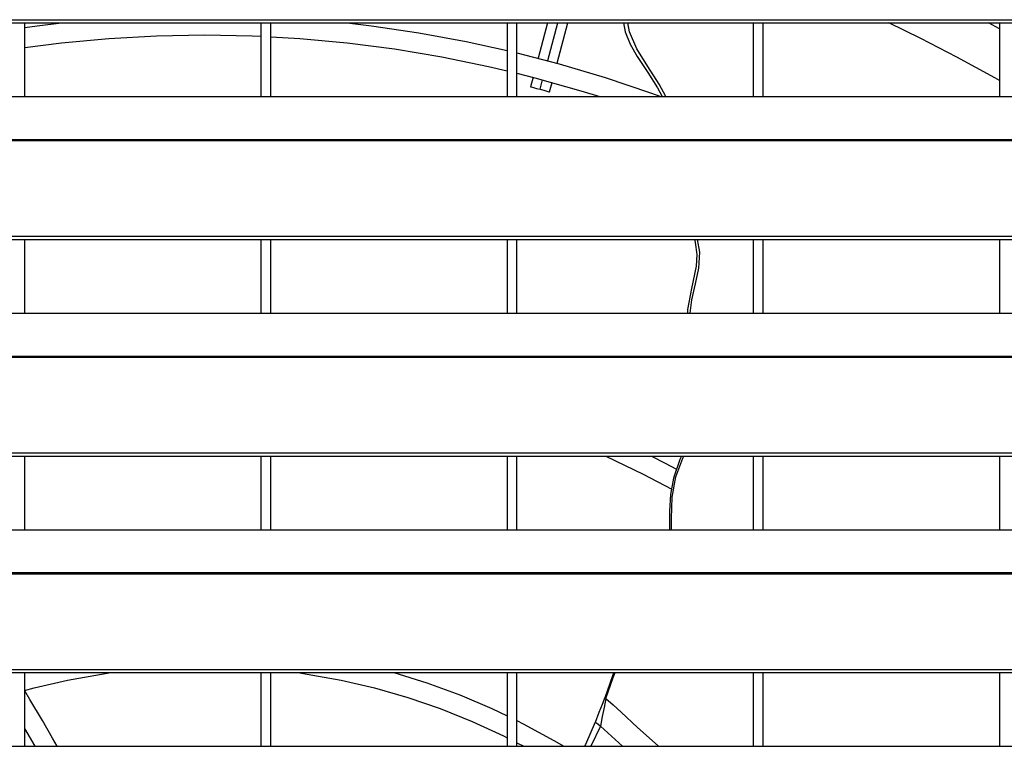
# Model space of a CAD drawing. Header units: millimetres. Extents: x 0 to 39025, y -31299 to 8400.
# Tile 31 of 256: x 6990 to 7190, y -24489 to -24342. Entities that reach past the tile are written whole.
import ezdxf

# ---------------------------------------------------------------- set-up
doc = ezdxf.new("R2010")
doc.units = ezdxf.units.MM

# ---------------------------------------------------------------- blocks, each defined once
blk = doc.blocks.new('*U55')
at = {"lineweight": 25}
for points in [[(7.21, 944.85), (7.21, 944.85), (1142.79, 944.85), (1142.79, 944.85)], [(7.21, 944.2), (7.21, 944.2), (1142.79, 944.2), (1142.79, 944.2)], [(387, 929.23), (387, 929.23), (387, 944.2), (387, 944.2)], [(435, 944.2), (435, 944.2), (435, 929.23), (435, 929.23)], [(437, 929.23), (437, 929.23), (437, 944.2), (437, 944.2)], [(485, 944.2), (485, 944.2), (485, 929.23), (485, 929.23)], [(487, 929.23), (487, 929.23), (487, 944.2), (487, 944.2)], [(493.22, 944.2), (493.22, 944.2), (491.31, 937.05), (491.31, 937.05)], [(493.25, 936.54), (493.25, 936.54), (495.29, 944.2), (495.29, 944.2)], [(495.18, 936.01), (495.18, 936.01), (497.36, 944.2), (497.36, 944.2)], [(534.99, 944.2), (534.99, 944.2), (534.99, 929.23), (534.99, 929.23)], [(537, 929.23), (537, 929.23), (537, 944.2), (537, 944.2)], [(585, 943), (585, 943), (582.8, 944.2), (582.8, 944.2)], [(585, 944.2), (585, 944.2), (585, 929.23), (585, 929.23)], [(490.28, 933.17), (490.28, 933.17), (489.76, 931.23), (489.76, 931.23)], [(491.69, 930.71), (491.69, 930.71), (492.22, 932.65), (492.22, 932.65)], [(493.63, 930.19), (493.63, 930.19), (494.14, 932.12), (494.14, 932.12)], [(247, 929.23), (247, 929.23), (818, 929.23), (818, 929.23)], [(16.21, 920.52), (16.21, 920.52), (1133.33, 920.52), (1133.33, 920.52)], [(16.21, 920.3), (16.21, 920.3), (1133.33, 920.3), (1133.33, 920.3)], [(7.21, 900.87), (7.21, 900.87), (1142.79, 900.87), (1142.79, 900.87)], [(7.21, 900.22), (7.21, 900.22), (1142.79, 900.22), (1142.79, 900.22)], [(387, 885.26), (387, 885.26), (387, 900.22), (387, 900.22)], [(435, 900.22), (435, 900.22), (435, 885.26), (435, 885.26)], [(437, 885.26), (437, 885.26), (437, 900.22), (437, 900.22)], [(485, 900.22), (485, 900.22), (485, 885.26), (485, 885.26)], [(487, 885.26), (487, 885.26), (487, 900.22), (487, 900.22)], [(534.99, 900.22), (534.99, 900.22), (534.99, 885.26), (534.99, 885.26)], [(537, 885.26), (537, 885.26), (537, 900.22), (537, 900.22)], [(585, 900.22), (585, 900.22), (585, 885.26), (585, 885.26)], [(247, 885.26), (247, 885.26), (818, 885.26), (818, 885.26)], [(16.21, 876.55), (16.21, 876.55), (1133.33, 876.55), (1133.33, 876.55)], [(16.21, 876.33), (16.21, 876.33), (1133.33, 876.33), (1133.33, 876.33)], [(7.21, 856.9), (7.21, 856.9), (1142.79, 856.9), (1142.79, 856.9)], [(7.21, 856.24), (7.21, 856.24), (1142.79, 856.24), (1142.79, 856.24)], [(387, 841.29), (387, 841.29), (387, 856.24), (387, 856.24)], [(435, 856.24), (435, 856.24), (435, 841.29), (435, 841.29)], [(437, 841.29), (437, 841.29), (437, 856.24), (437, 856.24)], [(485, 856.24), (485, 856.24), (485, 841.29), (485, 841.29)], [(487, 841.29), (487, 841.29), (487, 856.24), (487, 856.24)], [(534.99, 856.24), (534.99, 856.24), (534.99, 841.29), (534.99, 841.29)], [(537, 841.29), (537, 841.29), (537, 856.24), (537, 856.24)], [(585, 856.24), (585, 856.24), (585, 841.29), (585, 841.29)], [(247, 841.29), (247, 841.29), (818, 841.29), (818, 841.29)], [(16.21, 832.57), (16.21, 832.57), (1133.33, 832.57), (1133.33, 832.57)], [(16.21, 832.35), (16.21, 832.35), (1133.33, 832.35), (1133.33, 832.35)], [(7.21, 812.93), (7.21, 812.93), (1142.79, 812.93), (1142.79, 812.93)], [(7.21, 812.27), (7.21, 812.27), (1142.79, 812.27), (1142.79, 812.27)], [(387, 797.31), (387, 797.31), (387, 812.27), (387, 812.27)], [(435, 812.27), (435, 812.27), (435, 797.31), (435, 797.31)], [(437, 797.31), (437, 797.31), (437, 812.27), (437, 812.27)], [(485, 812.27), (485, 812.27), (485, 797.31), (485, 797.31)], [(487, 797.31), (487, 797.31), (487, 812.27), (487, 812.27)], [(534.99, 812.27), (534.99, 812.27), (534.99, 797.31), (534.99, 797.31)], [(537, 797.31), (537, 797.31), (537, 812.27), (537, 812.27)], [(585, 812.27), (585, 812.27), (585, 797.31), (585, 797.31)], [(389.11, 797.31), (389.11, 797.31), (387, 800.91), (387, 800.91)], [(503.96, 801.38), (503.96, 801.38), (502.03, 797.31), (502.03, 797.31)], [(503.96, 801.38), (503.96, 801.38), (508.42, 797.31), (508.42, 797.31)], [(247, 797.31), (247, 797.31), (818, 797.31), (818, 797.31)], [(487, 798.04), (487, 798.04), (488.37, 797.31), (488.37, 797.31)]]:
    blk.add_open_spline(points, degree=3, dxfattribs=at)
for points, knots in [([(387, 943.27), (387, 943.27), (389.53, 943.61), (389.53, 943.61), (389.53, 943.61), (394.48, 944.2), (394.48, 944.2)], [0, 0, 0, 0, 1, 1, 1, 2, 2, 2, 2]), ([(452.52, 944.2), (452.52, 944.2), (457.47, 943.61), (457.47, 943.61), (457.47, 943.61), (467.1, 942.19), (467.1, 942.19), (467.1, 942.19), (476.67, 940.44), (476.67, 940.44), (476.67, 940.44), (485, 938.62), (485, 938.62)], [0, 0, 0, 0, 1, 1, 1, 2, 2, 2, 3, 3, 3, 4, 4, 4, 4]), ([(508.63, 944.2), (508.63, 944.2), (509, 942.37), (509, 942.37), (509, 942.37), (510.01, 939.88), (510.01, 939.88), (510.01, 939.88), (511.45, 937.39), (511.45, 937.39), (511.45, 937.39), (513.59, 934.15), (513.59, 934.15), (513.59, 934.15), (515.58, 931.03), (515.58, 931.03), (515.58, 931.03), (516.49, 929.23), (516.49, 929.23)], [0, 0, 0, 0, 1, 1, 1, 2, 2, 2, 3, 3, 3, 4, 4, 4, 5, 5, 5, 6, 6, 6, 6]), ([(517.25, 929.23), (517.25, 929.23), (515.92, 931.73), (515.92, 931.73), (515.92, 931.73), (513.56, 935.34), (513.56, 935.34), (513.56, 935.34), (511.33, 938.94), (511.33, 938.94), (511.33, 938.94), (509.87, 942.4), (509.87, 942.4), (509.87, 942.4), (509.54, 944.2), (509.54, 944.2)], [0, 0, 0, 0, 1, 1, 1, 2, 2, 2, 3, 3, 3, 4, 4, 4, 5, 5, 5, 5]), ([(585, 932.49), (585, 932.49), (584.07, 933.05), (584.07, 933.05), (584.07, 933.05), (576.38, 937.27), (576.38, 937.27), (576.38, 937.27), (569.04, 941.04), (569.04, 941.04), (569.04, 941.04), (562.51, 944.2), (562.51, 944.2)], [0, 0, 0, 0, 1, 1, 1, 2, 2, 2, 3, 3, 3, 4, 4, 4, 4]), ([(387, 939.21), (387, 939.21), (394.46, 940.15), (394.46, 940.15), (394.46, 940.15), (404.11, 941.03), (404.11, 941.03), (404.11, 941.03), (413.8, 941.57), (413.8, 941.57), (413.8, 941.57), (423.5, 941.75), (423.5, 941.75), (423.5, 941.75), (433.2, 941.57), (433.2, 941.57), (433.2, 941.57), (435, 941.49), (435, 941.49)], [0, 0, 0, 0, 1, 1, 1, 2, 2, 2, 3, 3, 3, 4, 4, 4, 5, 5, 5, 6, 6, 6, 6]), ([(437, 941.4), (437, 941.4), (442.88, 941.03), (442.88, 941.03), (442.88, 941.03), (452.54, 940.15), (452.54, 940.15), (452.54, 940.15), (462.15, 938.9), (462.15, 938.9), (462.15, 938.9), (471.72, 937.31), (471.72, 937.31), (471.72, 937.31), (481.22, 935.36), (481.22, 935.36), (481.22, 935.36), (485, 934.49), (485, 934.49)], [0, 0, 0, 0, 1, 1, 1, 2, 2, 2, 3, 3, 3, 4, 4, 4, 5, 5, 5, 6, 6, 6, 6]), ([(487, 938.14), (487, 938.14), (495.6, 935.89), (495.6, 935.89), (495.6, 935.89), (504.92, 933.1), (504.92, 933.1), (504.92, 933.1), (514.15, 929.98), (514.15, 929.98), (514.15, 929.98), (516.21, 929.23), (516.21, 929.23)], [0, 0, 0, 0, 1, 1, 1, 2, 2, 2, 3, 3, 3, 4, 4, 4, 4]), ([(487, 934), (487, 934), (490.65, 933.07), (490.65, 933.07), (490.65, 933.07), (499.99, 930.43), (499.99, 930.43), (499.99, 930.43), (503.84, 929.23), (503.84, 929.23)], [0, 0, 0, 0, 1, 1, 1, 2, 2, 2, 3, 3, 3, 3]), ([(489.76, 931.23), (489.76, 931.23), (489.91, 931.19), (489.91, 931.19), (489.91, 931.19), (490.33, 931.08), (490.33, 931.08), (490.33, 931.08), (490.95, 930.91), (490.95, 930.91), (490.95, 930.91), (491.69, 930.71), (491.69, 930.71)], [0, 0, 0, 0, 1, 1, 1, 2, 2, 2, 3, 3, 3, 4, 4, 4, 4]), ([(491.69, 930.71), (491.69, 930.71), (492.44, 930.52), (492.44, 930.52), (492.44, 930.52), (493.06, 930.34), (493.06, 930.34), (493.06, 930.34), (493.48, 930.23), (493.48, 930.23), (493.48, 930.23), (493.63, 930.19), (493.63, 930.19)], [0, 0, 0, 0, 1, 1, 1, 2, 2, 2, 3, 3, 3, 4, 4, 4, 4]), ([(523.04, 900.22), (523.04, 900.22), (523.22, 899.62), (523.22, 899.62), (523.22, 899.62), (523.52, 897.17), (523.52, 897.17), (523.52, 897.17), (523.4, 894.82), (523.4, 894.82), (523.4, 894.82), (522.45, 890.27), (522.45, 890.27), (522.45, 890.27), (521.61, 885.98), (521.61, 885.98), (521.61, 885.98), (521.61, 885.26), (521.61, 885.26)], [0, 0, 0, 0, 1, 1, 1, 2, 2, 2, 3, 3, 3, 4, 4, 4, 5, 5, 5, 6, 6, 6, 6]), ([(522.2, 885.26), (522.2, 885.26), (522.53, 888), (522.53, 888), (522.53, 888), (523.3, 891.21), (523.3, 891.21), (523.3, 891.21), (523.97, 894.38), (523.97, 894.38), (523.97, 894.38), (524.14, 897.65), (524.14, 897.65), (524.14, 897.65), (523.65, 900.22), (523.65, 900.22)], [0, 0, 0, 0, 1, 1, 1, 2, 2, 2, 3, 3, 3, 4, 4, 4, 5, 5, 5, 5]), ([(505.03, 856.24), (505.03, 856.24), (505.05, 856.24), (505.05, 856.24), (505.05, 856.24), (512.64, 852.59), (512.64, 852.59), (512.64, 852.59), (518.44, 849.54), (518.44, 849.54)], [0, 0, 0, 0, 1, 1, 1, 2, 2, 2, 3, 3, 3, 3]), ([(514.32, 856.24), (514.32, 856.24), (517.08, 854.82), (517.08, 854.82), (517.08, 854.82), (519.44, 853.56), (519.44, 853.56)], [0, 0, 0, 0, 1, 1, 1, 2, 2, 2, 2]), ([(520.45, 856.24), (520.45, 856.24), (520.12, 855.53), (520.12, 855.53), (520.12, 855.53), (518.77, 851.73), (518.77, 851.73), (518.77, 851.73), (518.18, 848.44), (518.18, 848.44), (518.18, 848.44), (518.01, 845.06), (518.01, 845.06), (518.01, 845.06), (518, 841.71), (518, 841.71), (518, 841.71), (518, 841.29), (518, 841.29)], [0, 0, 0, 0, 1, 1, 1, 2, 2, 2, 3, 3, 3, 4, 4, 4, 5, 5, 5, 6, 6, 6, 6]), ([(518.37, 841.29), (518.37, 841.29), (518.38, 843.58), (518.38, 843.58), (518.38, 843.58), (518.55, 847.93), (518.55, 847.93), (518.55, 847.93), (519.28, 852.02), (519.28, 852.02), (519.28, 852.02), (520.7, 855.8), (520.7, 855.8), (520.7, 855.8), (520.9, 856.24), (520.9, 856.24)], [0, 0, 0, 0, 1, 1, 1, 2, 2, 2, 3, 3, 3, 4, 4, 4, 5, 5, 5, 5]), ([(386.97, 808.65), (386.97, 808.65), (388.91, 809.16), (388.91, 809.16), (388.91, 809.16), (395.72, 810.75), (395.72, 810.75), (395.72, 810.75), (402.6, 811.99), (402.6, 811.99), (402.6, 811.99), (404.48, 812.27), (404.48, 812.27)], [0, 0, 0, 0, 1, 1, 1, 2, 2, 2, 3, 3, 3, 4, 4, 4, 4]), ([(442.51, 812.27), (442.51, 812.27), (444.39, 811.99), (444.39, 811.99), (444.39, 811.99), (451.27, 810.75), (451.27, 810.75), (451.27, 810.75), (458.09, 809.16), (458.09, 809.16), (458.09, 809.16), (464.81, 807.23), (464.81, 807.23), (464.81, 807.23), (471.42, 804.96), (471.42, 804.96), (471.42, 804.96), (477.92, 802.35), (477.92, 802.35), (477.92, 802.35), (484.27, 799.42), (484.27, 799.42), (484.27, 799.42), (485, 799.06), (485, 799.06)], [0, 0, 0, 0, 1, 1, 1, 2, 2, 2, 3, 3, 3, 4, 4, 4, 5, 5, 5, 6, 6, 6, 7, 7, 7, 8, 8, 8, 8]), ([(461.99, 812.27), (461.99, 812.27), (468.72, 810.18), (468.72, 810.18), (468.72, 810.18), (475.38, 807.75), (475.38, 807.75), (475.38, 807.75), (481.9, 804.99), (481.9, 804.99), (481.9, 804.99), (485, 803.53), (485, 803.53)], [0, 0, 0, 0, 1, 1, 1, 2, 2, 2, 3, 3, 3, 4, 4, 4, 4]), ([(506.67, 812.27), (506.67, 812.27), (506.39, 811.65), (506.39, 811.65), (506.39, 811.65), (504.87, 807.16), (504.87, 807.16)], [0, 0, 0, 0, 1, 1, 1, 2, 2, 2, 2]), ([(505.06, 807.04), (505.06, 807.04), (506.52, 811.27), (506.52, 811.27), (506.52, 811.27), (506.94, 812.27), (506.94, 812.27)], [0, 0, 0, 0, 1, 1, 1, 2, 2, 2, 2]), ([(393.58, 797.31), (393.58, 797.31), (392.66, 798.95), (392.66, 798.95), (392.66, 798.95), (390.59, 802.55), (390.59, 802.55), (390.59, 802.55), (388.07, 806.82), (388.07, 806.82), (388.07, 806.82), (387, 808.57), (387, 808.57)], [0, 0, 0, 0, 1, 1, 1, 2, 2, 2, 3, 3, 3, 4, 4, 4, 4]), ([(504.86, 807.2), (504.86, 807.2), (504.33, 805.78), (504.33, 805.78), (504.33, 805.78), (503.66, 804.16), (503.66, 804.16), (503.66, 804.16), (502.9, 802.13), (502.9, 802.13)], [0, 0, 0, 0, 1, 1, 1, 2, 2, 2, 3, 3, 3, 3]), ([(505.06, 807.04), (505.06, 807.04), (504.73, 805.16), (504.73, 805.16), (504.73, 805.16), (504.3, 803.36), (504.3, 803.36), (504.3, 803.36), (503.96, 801.38), (503.96, 801.38)], [0, 0, 0, 0, 1, 1, 1, 2, 2, 2, 3, 3, 3, 3]), ([(504.86, 807.16), (504.86, 807.16), (504.87, 807.17), (504.87, 807.17), (504.87, 807.17), (504.94, 807.13), (504.94, 807.13), (504.94, 807.13), (505.06, 807.04), (505.06, 807.04)], [0, 0, 0, 0, 1, 1, 1, 2, 2, 2, 3, 3, 3, 3]), ([(505.06, 807.04), (505.06, 807.04), (506.53, 805.72), (506.53, 805.72), (506.53, 805.72), (508.16, 804.23), (508.16, 804.23), (508.16, 804.23), (511.52, 801.16), (511.52, 801.16), (511.52, 801.16), (515.06, 797.94), (515.06, 797.94), (515.06, 797.94), (515.75, 797.31), (515.75, 797.31)], [0, 0, 0, 0, 1, 1, 1, 2, 2, 2, 3, 3, 3, 4, 4, 4, 5, 5, 5, 5]), ([(487, 802.55), (487, 802.55), (488.28, 801.89), (488.28, 801.89), (488.28, 801.89), (494.5, 798.49), (494.5, 798.49), (494.5, 798.49), (496.5, 797.31), (496.5, 797.31)], [0, 0, 0, 0, 1, 1, 1, 2, 2, 2, 3, 3, 3, 3]), ([(502.89, 802.18), (502.89, 802.18), (500.95, 797.71), (500.95, 797.71), (500.95, 797.71), (500.73, 797.31), (500.73, 797.31)], [0, 0, 0, 0, 1, 1, 1, 2, 2, 2, 2]), ([(502.91, 802.16), (502.91, 802.16), (502.94, 802.18), (502.94, 802.18), (502.94, 802.18), (503.04, 802.13), (503.04, 802.13), (503.04, 802.13), (503.2, 802.01), (503.2, 802.01), (503.2, 802.01), (503.41, 801.85), (503.41, 801.85), (503.41, 801.85), (503.96, 801.38), (503.96, 801.38)], [0, 0, 0, 0, 1, 1, 1, 2, 2, 2, 3, 3, 3, 4, 4, 4, 5, 5, 5, 5])]:
    blk.add_open_spline(points, degree=3, knots=knots, dxfattribs=at)

msp = doc.modelspace()

# ---------------------------------------------------------------- block references
at = {"color": 1}
msp.add_blockref('*U55', (6603.64, -25286.44), dxfattribs=at)

doc.saveas('drawing.dxf')
